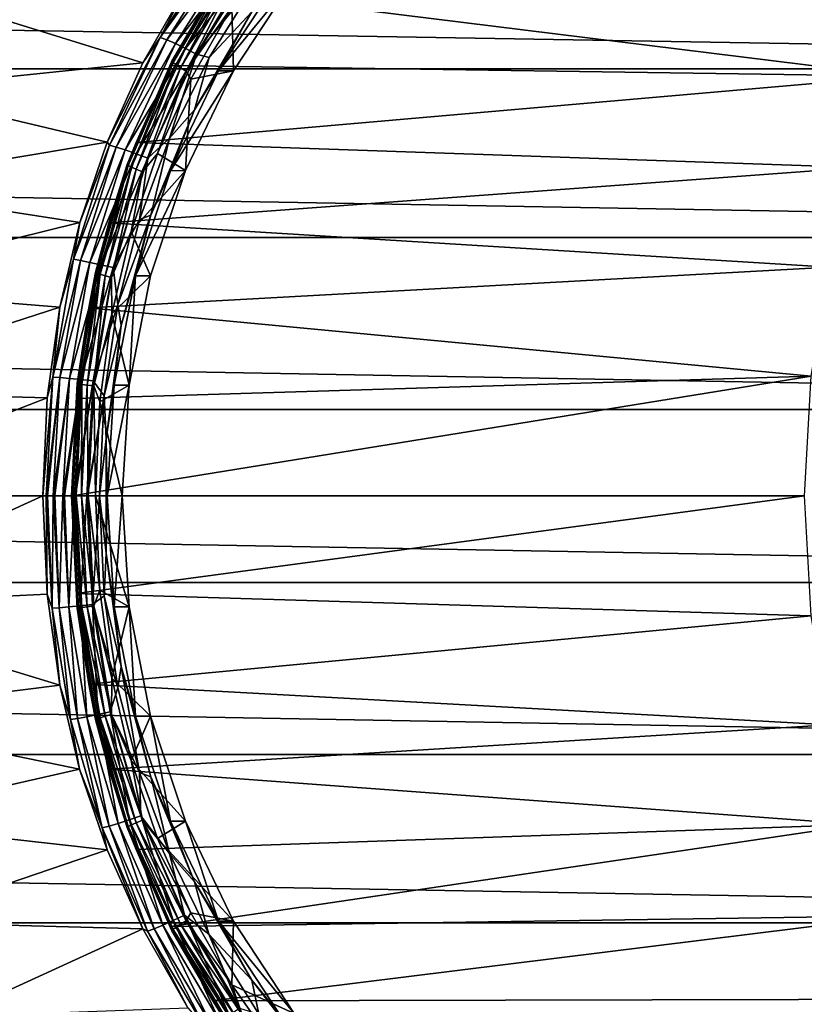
# Model space of a CAD drawing. Header units: metres. Extents: x -160 to 52, y -25 to 25.
# Tile 47 of 168: x -39 to -26, y -8 to 8. Entities that reach past the tile are written whole.
import ezdxf

# ---------------------------------------------------------------- set-up
doc = ezdxf.new("R2010")
doc.units = ezdxf.units.M
doc.layers.add('solid_509089_SW0001', color=7, linetype='CONTINUOUS')

msp = doc.modelspace()

# ---------------------------------------------------------------- linework, layer by layer
at = {"layer": 'solid_509089_SW0001'}
for points in [[(-159.199997, 9.703955, -22.496294), (-2.2, 9.703955, -22.496294), (-2.2, 7.026679, -23.470743)], [(-159.199997, 7.026679, -23.470743), (-159.199997, 9.703955, -22.496294), (-2.2, 7.026679, -23.470743)], [(-35.997559, 9.195535, 103.295609), (-36.583557, 8.426445, 103.249809), (-37.04208, 7.546402, 103.513252)], [(-35.997559, 9.195535, 103.295609), (-37.04208, 7.546402, 103.513252), (-35.895123, 9.148098, 103.471214)], [(-37.04208, 7.546402, 103.513252), (-36.934475, 7.507147, 103.687775), (-35.895123, 9.148098, 103.471214)], [(-35.895123, 9.148098, 103.471214), (-36.934475, 7.507147, 103.687775), (-35.76107, 9.07271, 103.612373)], [(-36.934475, 7.507147, 103.687775), (-36.792202, 7.444762, 103.827225), (-35.76107, 9.07271, 103.612373)], [(-35.76107, 9.07271, 103.612373), (-36.792202, 7.444762, 103.827225), (-35.604523, 8.974504, 103.70948)], [(-36.792202, 7.444762, 103.827225), (-36.624943, 7.363495, 103.922096), (-35.604523, 8.974504, 103.70948)], [(-35.604523, 8.974504, 103.70948), (-36.624943, 7.363495, 103.922096), (-35.436142, 8.860168, 103.755913)], [(-36.624943, 7.363495, 103.922096), (-36.444096, 7.26888, 103.965935), (-35.436142, 8.860168, 103.755913)], [(-35.436142, 8.860168, 103.755913), (-36.444096, 7.26888, 103.965935), (-35.411434, 8.53407, 103.778534)], [(-35.902042, 8.739818, 105.442856), (-36.847416, 7.154191, 105.639839), (-36.177479, 8.307388, 105.63295)], [(-36.830307, 7.131542, 105.510483), (-36.847416, 7.154191, 105.639839), (-35.902042, 8.739818, 105.442856)], [(-35.888058, 8.711928, 105.314156), (-36.830307, 7.131542, 105.510483), (-35.902042, 8.739818, 105.442856)], [(-36.783169, 7.094659, 105.392349), (-36.830307, 7.131542, 105.510483), (-35.888058, 8.711928, 105.314156)], [(-35.846001, 8.666511, 105.197075), (-36.783169, 7.094659, 105.392349), (-35.888058, 8.711928, 105.314156)], [(-36.709305, 7.046128, 105.293724), (-36.783169, 7.094659, 105.392349), (-35.846001, 8.666511, 105.197075)], [(-35.778824, 8.60675, 105.099838), (-36.709305, 7.046128, 105.293724), (-35.846001, 8.666511, 105.197075)], [(-36.613998, 6.989413, 105.221573), (-36.709305, 7.046128, 105.293724), (-35.778824, 8.60675, 105.099838)], [(-35.691357, 8.536927, 105.029335), (-36.613998, 6.989413, 105.221573), (-35.778824, 8.60675, 105.099838)], [(-40.727444, 8.189103, 88.915863), (-37.325939, 7.127796, 103.408875), (-36.583557, 8.426445, 103.249809)], [(-37.04208, 7.546402, 103.513252), (-36.583557, 8.426445, 103.249809), (-37.325939, 7.127796, 103.408875)], [(-35.691357, 8.536927, 105.029335), (-35.863972, 8.046256, 105.047523), (-36.613998, 6.989413, 105.221573)], [(-36.444096, 7.26888, 103.965935), (-36.23468, 7.216718, 103.950066), (-35.411434, 8.53407, 103.778534)], [(-35.535984, 7.969265, 103.804489), (-35.411434, 8.53407, 103.778534), (-36.23468, 7.216718, 103.950066)], [(-34.83839, 8.516136, 104.833832), (-35.085453, 8.516058, 103.64846), (-36.080696, 6.994577, 103.855835)], [(-34.83839, 8.516136, 104.833832), (-36.080696, 6.994577, 103.855835), (-35.833775, 6.994422, 105.041237)], [(-36.080696, 6.994577, 103.855835), (-35.085453, 8.516058, 103.64846), (-35.535984, 7.969265, 103.804489)], [(-34.83839, 8.516136, 104.833832), (-35.833775, 6.994422, 105.041237), (-35.863972, 8.046256, 105.047523)], [(-36.177479, 8.307388, 105.63295), (-36.872719, 7.084302, 105.778259), (-24.910534, 6.907792, 157.981125)], [(-36.847416, 7.154191, 105.639839), (-36.872719, 7.084302, 105.778259), (-36.177479, 8.307388, 105.63295)], [(-36.177479, 8.307388, 105.63295), (-24.910534, 6.907792, 157.981125), (-24.132111, 8.282751, 157.818939)], [(-40.727444, 8.189103, 88.915863), (-41.567783, 6.688723, 89.113754), (-37.325939, 7.127796, 103.408875)], [(-36.613998, 6.989413, 105.221573), (-35.863972, 8.046256, 105.047523), (-36.538586, 6.861549, 105.188095)], [(-35.833775, 6.994422, 105.041237), (-36.538586, 6.861549, 105.188095), (-35.863972, 8.046256, 105.047523)], [(-36.476578, 6.352137, 104.000473), (-35.535984, 7.969265, 103.804489), (-36.23468, 7.216718, 103.950066)], [(-36.080696, 6.994577, 103.855835), (-35.535984, 7.969265, 103.804489), (-36.476578, 6.352137, 104.000473)], [(-37.04208, 7.546402, 103.513252), (-37.325939, 7.127796, 103.408875), (-37.915466, 5.822936, 103.535278)], [(-37.04208, 7.546402, 103.513252), (-37.915466, 5.822936, 103.535278), (-37.876564, 5.771368, 103.687126)], [(-37.04208, 7.546402, 103.513252), (-37.876564, 5.771368, 103.687126), (-36.934475, 7.507147, 103.687775)], [(-37.876564, 5.771368, 103.687126), (-37.764503, 5.741614, 103.860725), (-36.934475, 7.507147, 103.687775)], [(-36.934475, 7.507147, 103.687775), (-37.764503, 5.741614, 103.860725), (-36.792202, 7.444762, 103.827225)], [(-37.764503, 5.741614, 103.860725), (-37.61515, 5.694329, 103.998703), (-36.792202, 7.444762, 103.827225)], [(-36.792202, 7.444762, 103.827225), (-37.61515, 5.694329, 103.998703), (-36.624943, 7.363495, 103.922096)], [(-37.61515, 5.694329, 103.998703), (-37.438679, 5.632732, 104.091652), (-36.624943, 7.363495, 103.922096)], [(-36.624943, 7.363495, 103.922096), (-37.438679, 5.632732, 104.091652), (-36.444096, 7.26888, 103.965935)], [(-36.847416, 7.154191, 105.639839), (-37.586651, 5.456916, 105.793869), (-36.872719, 7.084302, 105.778259)], [(-37.567028, 5.440041, 105.663994), (-37.586651, 5.456916, 105.793869), (-36.847416, 7.154191, 105.639839)], [(-36.830307, 7.131542, 105.510483), (-37.567028, 5.440041, 105.663994), (-36.847416, 7.154191, 105.639839)], [(-37.515793, 5.41256, 105.545006), (-37.567028, 5.440041, 105.663994), (-36.830307, 7.131542, 105.510483)], [(-36.783169, 7.094659, 105.392349), (-37.515793, 5.41256, 105.545006), (-36.830307, 7.131542, 105.510483)], [(-37.438679, 5.632732, 104.091652), (-37.247097, 5.561018, 104.133255), (-36.444096, 7.26888, 103.965935)], [(-36.444096, 7.26888, 103.965935), (-37.247097, 5.561018, 104.133255), (-36.88728, 5.889546, 104.086044)], [(-36.444096, 7.26888, 103.965935), (-36.88728, 5.889546, 104.086044), (-36.23468, 7.216718, 103.950066)], [(-36.476578, 6.352137, 104.000473), (-36.23468, 7.216718, 103.950066), (-36.88728, 5.889546, 104.086044)], [(-159.199997, 7.026679, -23.470743), (-2.2, 7.026679, -23.470743), (-2.2, 4.25438, -24.12779)], [(-159.199997, 4.25438, -24.12779), (-159.199997, 7.026679, -23.470743), (-2.2, 4.25438, -24.12779)], [(-41.567783, 6.688723, 89.113754), (-37.915466, 5.822936, 103.535278), (-37.325939, 7.127796, 103.408875)], [(-37.586651, 5.456916, 105.793869), (-37.439503, 5.818138, 105.896751), (-36.872719, 7.084302, 105.778259)], [(-37.436543, 5.3764, 105.445251), (-37.515793, 5.41256, 105.545006), (-36.783169, 7.094659, 105.392349)], [(-36.872719, 7.084302, 105.778259), (-37.439503, 5.818138, 105.896751), (-24.910534, 6.907792, 157.981125)], [(-36.709305, 7.046128, 105.293724), (-37.436543, 5.3764, 105.445251), (-36.783169, 7.094659, 105.392349)], [(-37.334915, 5.334131, 105.37178), (-37.436543, 5.3764, 105.445251), (-36.709305, 7.046128, 105.293724)], [(-36.613998, 6.989413, 105.221573), (-37.334915, 5.334131, 105.37178), (-36.709305, 7.046128, 105.293724)], [(-36.613998, 6.989413, 105.221573), (-37.087727, 5.636325, 105.302513), (-37.334915, 5.334131, 105.37178)], [(-36.613998, 6.989413, 105.221573), (-36.538586, 6.861549, 105.188095), (-37.087727, 5.636325, 105.302513)], [(-36.873013, 5.353417, 104.02092), (-36.080696, 6.994577, 103.855835), (-36.476578, 6.352137, 104.000473)], [(-35.833775, 6.994422, 105.041237), (-36.080696, 6.994577, 103.855835), (-36.873013, 5.353417, 104.02092)], [(-35.833775, 6.994422, 105.041237), (-36.873013, 5.353417, 104.02092), (-36.625961, 5.353544, 105.206299)], [(-35.833775, 6.994422, 105.041237), (-36.625961, 5.353544, 105.206299), (-36.538586, 6.861549, 105.188095)], [(-37.439503, 5.818138, 105.896751), (-25.547476, 5.406938, 158.113846), (-24.910534, 6.907792, 157.981125)], [(-36.625961, 5.353544, 105.206299), (-37.087727, 5.636325, 105.302513), (-36.538586, 6.861549, 105.188095)], [(-41.567783, 6.688723, 89.113754), (-42.226212, 5.096136, 89.26889), (-37.915466, 5.822936, 103.535278)], [(-37.197689, 4.620151, 104.150726), (-36.476578, 6.352137, 104.000473), (-36.88728, 5.889546, 104.086044)], [(-36.873013, 5.353417, 104.02092), (-36.476578, 6.352137, 104.000473), (-37.197689, 4.620151, 104.150726)], [(-37.197689, 4.620151, 104.150726), (-36.88728, 5.889546, 104.086044), (-37.381191, 4.552178, 104.188965)], [(-37.247097, 5.561018, 104.133255), (-37.381191, 4.552178, 104.188965), (-36.88728, 5.889546, 104.086044)], [(-42.226212, 5.096136, 89.26889), (-38.366207, 4.499081, 103.631943), (-37.915466, 5.822936, 103.535278)], [(-37.876564, 5.771368, 103.687126), (-38.366207, 4.499081, 103.631943), (-38.46909, 3.894805, 103.810585)], [(-37.876564, 5.771368, 103.687126), (-38.46909, 3.894805, 103.810585), (-37.764503, 5.741614, 103.860725)], [(-38.46909, 3.894805, 103.810585), (-38.353725, 3.875508, 103.983498), (-37.764503, 5.741614, 103.860725)], [(-37.876564, 5.771368, 103.687126), (-37.915466, 5.822936, 103.535278), (-38.366207, 4.499081, 103.631943)], [(-37.764503, 5.741614, 103.860725), (-38.353725, 3.875508, 103.983498), (-37.61515, 5.694329, 103.998703)], [(-38.353725, 3.875508, 103.983498), (-38.19912, 3.84484, 104.120377), (-37.61515, 5.694329, 103.998703)], [(-37.61515, 5.694329, 103.998703), (-38.19912, 3.84484, 104.120377), (-37.438679, 5.632732, 104.091652)], [(-37.439503, 5.818138, 105.896751), (-37.885868, 4.493397, 105.990082), (-25.547476, 5.406938, 158.113846)], [(-37.586651, 5.456916, 105.793869), (-37.885868, 4.493397, 105.990082), (-37.439503, 5.818138, 105.896751)], [(-38.19912, 3.84484, 104.120377), (-38.0158, 3.804889, 104.211906), (-37.438679, 5.632732, 104.091652)], [(-37.438679, 5.632732, 104.091652), (-38.0158, 3.804889, 104.211906), (-37.247097, 5.561018, 104.133255)], [(-38.0158, 3.804889, 104.211906), (-37.81625, 3.758378, 104.251846), (-37.247097, 5.561018, 104.133255)], [(-37.247097, 5.561018, 104.133255), (-37.81625, 3.758378, 104.251846), (-37.381191, 4.552178, 104.188965)], [(-36.625961, 5.353544, 105.206299), (-37.519936, 4.354601, 105.39257), (-37.087727, 5.636325, 105.302513)], [(-37.334915, 5.334131, 105.37178), (-37.087727, 5.636325, 105.302513), (-37.519936, 4.354601, 105.39257)], [(-37.586651, 5.456916, 105.793869), (-38.105751, 3.677331, 105.902031), (-37.885868, 4.493397, 105.990082)], [(-38.084396, 3.66639, 105.77179), (-38.105751, 3.677331, 105.902031), (-37.586651, 5.456916, 105.793869)], [(-37.567028, 5.440041, 105.663994), (-38.084396, 3.66639, 105.77179), (-37.586651, 5.456916, 105.793869)], [(-38.030338, 3.648572, 105.652214), (-38.084396, 3.66639, 105.77179), (-37.567028, 5.440041, 105.663994)], [(-37.515793, 5.41256, 105.545006), (-38.030338, 3.648572, 105.652214), (-37.567028, 5.440041, 105.663994)], [(-37.947372, 3.625128, 105.551689), (-38.030338, 3.648572, 105.652214), (-37.515793, 5.41256, 105.545006)], [(-37.436543, 5.3764, 105.445251), (-37.947372, 3.625128, 105.551689), (-37.515793, 5.41256, 105.545006)], [(-37.84137, 3.597714, 105.477303), (-37.947372, 3.625128, 105.551689), (-37.436543, 5.3764, 105.445251)], [(-37.885868, 4.493397, 105.990082), (-26.027731, 3.766744, 158.213913), (-25.547476, 5.406938, 158.113846)], [(-37.334915, 5.334131, 105.37178), (-37.84137, 3.597714, 105.477303), (-37.436543, 5.3764, 105.445251)], [(-36.625961, 5.353544, 105.206299), (-37.201832, 3.620632, 105.326286), (-37.519936, 4.354601, 105.39257)], [(-36.625961, 5.353544, 105.206299), (-36.873013, 5.353417, 104.02092), (-37.448837, 3.62066, 104.140907)], [(-36.625961, 5.353544, 105.206299), (-37.448837, 3.62066, 104.140907), (-37.201832, 3.620632, 105.326286)], [(-37.448837, 3.62066, 104.140907), (-36.873013, 5.353417, 104.02092), (-37.197689, 4.620151, 104.150726)], [(-37.334915, 5.334131, 105.37178), (-37.519936, 4.354601, 105.39257), (-37.84137, 3.597714, 105.477303)], [(-42.226212, 5.096136, 89.26889), (-42.690826, 3.432229, 89.378471), (-38.366207, 4.499081, 103.631943)], [(-37.81625, 3.758378, 104.251846), (-37.737484, 3.152885, 104.263199), (-37.381191, 4.552178, 104.188965)], [(-37.197689, 4.620151, 104.150726), (-37.381191, 4.552178, 104.188965), (-37.737484, 3.152885, 104.263199)], [(-37.685604, 2.805668, 104.252388), (-37.197689, 4.620151, 104.150726), (-37.737484, 3.152885, 104.263199)], [(-37.448837, 3.62066, 104.140907), (-37.197689, 4.620151, 104.150726), (-37.685604, 2.805668, 104.252388)], [(-42.690826, 3.432229, 89.378471), (-38.69416, 3.108617, 103.702438), (-38.366207, 4.499081, 103.631943)], [(-38.46909, 3.894805, 103.810585), (-38.366207, 4.499081, 103.631943), (-38.69416, 3.108617, 103.702438)], [(-37.885868, 4.493397, 105.990082), (-38.213253, 3.094946, 106.05854), (-26.027731, 3.766744, 158.213913)], [(-38.105751, 3.677331, 105.902031), (-38.213253, 3.094946, 106.05854), (-37.885868, 4.493397, 105.990082)], [(-159.199997, 4.25438, -24.12779), (-2.2, 4.25438, -24.12779), (-2.2, 1.424548, -24.458549)], [(-159.199997, 1.424548, -24.458549), (-159.199997, 4.25438, -24.12779), (-2.2, 1.424548, -24.458549)], [(-37.84137, 3.597714, 105.477303), (-37.519936, 4.354601, 105.39257), (-37.837387, 2.998345, 105.458717)], [(-37.201832, 3.620632, 105.326286), (-37.837387, 2.998345, 105.458717), (-37.519936, 4.354601, 105.39257)], [(-38.46909, 3.894805, 103.810585), (-38.69416, 3.108617, 103.702438), (-38.809483, 1.957713, 103.881516)], [(-38.46909, 3.894805, 103.810585), (-38.809483, 1.957713, 103.881516), (-38.353725, 3.875508, 103.983498)], [(-38.809483, 1.957713, 103.881516), (-38.692314, 1.948576, 104.054047), (-38.353725, 3.875508, 103.983498)], [(-38.353725, 3.875508, 103.983498), (-38.692314, 1.948576, 104.054047), (-38.19912, 3.84484, 104.120377)], [(-38.692314, 1.948576, 104.054047), (-38.534843, 1.934056, 104.190331), (-38.19912, 3.84484, 104.120377)], [(-38.19912, 3.84484, 104.120377), (-38.534843, 1.934056, 104.190331), (-38.0158, 3.804889, 104.211906)], [(-38.534843, 1.934056, 104.190331), (-38.347794, 1.915142, 104.281082), (-38.0158, 3.804889, 104.211906)], [(-38.0158, 3.804889, 104.211906), (-38.347794, 1.915142, 104.281082), (-37.81625, 3.758378, 104.251846)], [(-38.347794, 1.915142, 104.281082), (-38.143898, 1.893121, 104.320114), (-37.81625, 3.758378, 104.251846)], [(-38.213253, 3.094946, 106.05854), (-26.333057, 1.971099, 158.277527), (-26.027731, 3.766744, 158.213913)], [(-37.81625, 3.758378, 104.251846), (-38.143898, 1.893121, 104.320114), (-37.737484, 3.152885, 104.263199)], [(-38.105751, 3.677331, 105.902031), (-38.406101, 1.848475, 105.964615), (-38.213253, 3.094946, 106.05854)], [(-38.383801, 1.843244, 105.834175), (-38.406101, 1.848475, 105.964615), (-38.105751, 3.677331, 105.902031)], [(-38.084396, 3.66639, 105.77179), (-38.383801, 1.843244, 105.834175), (-38.105751, 3.677331, 105.902031)], [(-38.328209, 1.834725, 105.714279), (-38.383801, 1.843244, 105.834175), (-38.084396, 3.66639, 105.77179)], [(-38.030338, 3.648572, 105.652214), (-38.328209, 1.834725, 105.714279), (-38.084396, 3.66639, 105.77179)], [(-38.243221, 1.823515, 105.613335), (-38.328209, 1.834725, 105.714279), (-38.030338, 3.648572, 105.652214)], [(-37.947372, 3.625128, 105.551689), (-38.243221, 1.823515, 105.613335), (-38.030338, 3.648572, 105.652214)], [(-38.13483, 1.810405, 105.538437), (-38.243221, 1.823515, 105.613335), (-37.947372, 3.625128, 105.551689)], [(-37.84137, 3.597714, 105.477303), (-38.13483, 1.810405, 105.538437), (-37.947372, 3.625128, 105.551689)], [(-37.84137, 3.597714, 105.477303), (-37.837387, 2.998345, 105.458717), (-38.13483, 1.810405, 105.538437)], [(-37.201832, 3.620632, 105.326286), (-37.551311, 1.826068, 105.399109), (-37.837387, 2.998345, 105.458717)], [(-37.798321, 1.825951, 104.213722), (-37.448837, 3.62066, 104.140907), (-37.685604, 2.805668, 104.252388)], [(-37.551311, 1.826068, 105.399109), (-37.448837, 3.62066, 104.140907), (-37.798321, 1.825951, 104.213722)], [(-37.201832, 3.620632, 105.326286), (-37.448837, 3.62066, 104.140907), (-37.551311, 1.826068, 105.399109)], [(-42.690826, 3.432229, 89.378471), (-42.96312, 1.723836, 89.442802), (-38.69416, 3.108617, 103.702438)], [(-42.96312, 1.723836, 89.442802), (-38.899799, 1.617784, 103.746773), (-38.69416, 3.108617, 103.702438)], [(-38.809483, 1.957713, 103.881516), (-38.69416, 3.108617, 103.702438), (-38.899799, 1.617784, 103.746773)], [(-38.213253, 3.094946, 106.05854), (-38.417664, 1.604881, 106.10128), (-26.333057, 1.971099, 158.277527)], [(-38.406101, 1.848475, 105.964615), (-38.417664, 1.604881, 106.10128), (-38.213253, 3.094946, 106.05854)], [(-38.143898, 1.893121, 104.320114), (-37.960995, 1.645992, 104.309769), (-37.737484, 3.152885, 104.263199)], [(-37.685604, 2.805668, 104.252388), (-37.737484, 3.152885, 104.263199), (-37.960995, 1.645992, 104.309769)], [(-38.13483, 1.810405, 105.538437), (-37.837387, 2.998345, 105.458717), (-38.035412, 1.55058, 105.499977)], [(-37.551311, 1.826068, 105.399109), (-38.035412, 1.55058, 105.499977), (-37.837387, 2.998345, 105.458717)], [(-37.931709, 0.941216, 104.303673), (-37.685604, 2.805668, 104.252388), (-37.960995, 1.645992, 104.309769)], [(-37.798321, 1.825951, 104.213722), (-37.685604, 2.805668, 104.252388), (-37.931709, 0.941216, 104.303673)], [(-38.809483, 1.957713, 103.881516), (-38.899799, 1.617784, 103.746773), (-38.972733, 0, 103.762573)], [(-38.809483, 1.957713, 103.881516), (-38.972733, 0, 103.762573), (-38.917397, -0.000001, 103.903999)], [(-38.809483, 1.957713, 103.881516), (-38.917397, -0.000001, 103.903999), (-38.692314, 1.948576, 104.054047)], [(-38.692314, 1.948576, 104.054047), (-38.917397, -0.000001, 103.903999), (-38.894634, -0.000001, 103.945885)], [(-38.692314, 1.948576, 104.054047), (-38.894634, -0.000001, 103.945885), (-38.799721, -0.000002, 104.076431)], [(-38.692314, 1.948576, 104.054047), (-38.799721, -0.000002, 104.076431), (-38.534843, 1.934056, 104.190331)], [(-38.489098, 0, 106.116219), (-26.440783, 0, 158.299973), (-26.333057, 1.971099, 158.277527)], [(-38.417664, 1.604881, 106.10128), (-38.489098, 0, 106.116219), (-26.333057, 1.971099, 158.277527)], [(-38.534843, 1.934056, 104.190331), (-38.799721, -0.000002, 104.076431), (-38.773651, -0.000002, 104.10421)], [(-38.534843, 1.934056, 104.190331), (-38.773651, -0.000002, 104.10421), (-38.641438, -0.000002, 104.21254)], [(-38.534843, 1.934056, 104.190331), (-38.641438, -0.000002, 104.21254), (-38.347794, 1.915142, 104.281082)], [(-38.347794, 1.915142, 104.281082), (-38.641438, -0.000002, 104.21254), (-38.617298, -0.000002, 104.22773)], [(-38.347794, 1.915142, 104.281082), (-38.617298, -0.000002, 104.22773), (-38.453331, -0.000002, 104.30307)], [(-38.406101, 1.848475, 105.964615), (-38.501541, 0.000006, 105.984505), (-38.417664, 1.604881, 106.10128)], [(-38.406101, 1.848475, 105.964615), (-38.47897, 0.000006, 105.854004), (-38.501541, 0.000006, 105.984505)], [(-38.383801, 1.843244, 105.834175), (-38.47897, 0.000006, 105.854004), (-38.406101, 1.848475, 105.964615)], [(-38.383801, 1.843244, 105.834175), (-38.422924, 0.000005, 105.734016), (-38.47897, 0.000006, 105.854004)], [(-38.347794, 1.915142, 104.281082), (-38.453331, -0.000002, 104.30307), (-38.143898, 1.893121, 104.320114)], [(-38.143898, 1.893121, 104.320114), (-38.453331, -0.000002, 104.30307), (-38.435265, -0.000001, 104.308777)], [(-38.143898, 1.893121, 104.320114), (-38.435265, -0.000001, 104.308777), (-38.248207, -0.000001, 104.34185)], [(-38.328209, 1.834725, 105.714279), (-38.422924, 0.000005, 105.734016), (-38.383801, 1.843244, 105.834175)], [(-38.328209, 1.834725, 105.714279), (-38.337349, 0.000004, 105.63295), (-38.422924, 0.000005, 105.734016)], [(-38.243221, 1.823515, 105.613335), (-38.337349, 0.000004, 105.63295), (-38.328209, 1.834725, 105.714279)], [(-38.243221, 1.823515, 105.613335), (-38.228237, 0.000002, 105.557892), (-38.337349, 0.000004, 105.63295)], [(-38.143898, 1.893121, 104.320114), (-38.248207, -0.000001, 104.34185), (-37.960995, 1.645992, 104.309769)], [(-38.13483, 1.810405, 105.538437), (-38.228237, 0.000002, 105.557892), (-38.243221, 1.823515, 105.613335)], [(-38.13483, 1.810405, 105.538437), (-38.103905, 0, 105.514252), (-38.228237, 0.000002, 105.557892)], [(-38.13483, 1.810405, 105.538437), (-38.035412, 1.55058, 105.499977), (-38.103905, 0, 105.514252)], [(-37.551311, 1.826068, 105.399109), (-37.668468, 0, 105.423515), (-38.035412, 1.55058, 105.499977)], [(-37.915482, 0, 104.238136), (-37.798321, 1.825951, 104.213722), (-37.931709, 0.941216, 104.303673)], [(-37.551311, 1.826068, 105.399109), (-37.798321, 1.825951, 104.213722), (-37.915482, 0, 104.238136)], [(-37.551311, 1.826068, 105.399109), (-37.915482, 0, 104.238136), (-37.668468, 0, 105.423515)], [(-42.96312, 1.723836, 89.442802), (-43.051868, 0, 89.463799), (-38.899799, 1.617784, 103.746773)], [(-38.23885, -0.000001, 104.342323), (-37.960995, 1.645992, 104.309769), (-38.248207, -0.000001, 104.34185)], [(-38.23885, -0.000001, 104.342323), (-38.040241, 0, 104.326286), (-37.960995, 1.645992, 104.309769)], [(-37.931709, 0.941216, 104.303673), (-37.960995, 1.645992, 104.309769), (-38.040241, 0, 104.326286)], [(-43.051868, 0, 89.463799), (-38.972733, 0, 103.762573), (-38.899799, 1.617784, 103.746773)], [(-38.501541, 0.000006, 105.984505), (-38.489098, 0, 106.116219), (-38.417664, 1.604881, 106.10128)], [(-37.668468, 0, 105.423515), (-38.103905, 0, 105.514252), (-38.035412, 1.55058, 105.499977)], [(-159.199997, 1.424548, -24.458549), (-2.2, 1.424548, -24.458549), (-2.2, -1.424548, -24.458549)], [(-159.199997, -1.424548, -24.458549), (-159.199997, 1.424548, -24.458549), (-2.2, -1.424548, -24.458549)], [(-37.931728, -0.940945, 104.303673), (-37.931709, 0.941216, 104.303673), (-38.040241, 0, 104.326286)], [(-37.915482, 0, 104.238136), (-37.931709, 0.941216, 104.303673), (-37.931728, -0.940945, 104.303673)], [(-42.953445, -1.814392, 89.440514), (-38.972733, 0, 103.762573), (-43.051868, 0, 89.463799)], [(-42.953445, -1.814392, 89.440514), (-38.900135, -1.614092, 103.746849), (-38.972733, 0, 103.762573)], [(-38.917397, -0.000001, 103.903999), (-38.972733, 0, 103.762573), (-38.900135, -1.614092, 103.746849)], [(-38.501541, 0.000006, 105.984505), (-38.406101, -1.848474, 105.964615), (-38.489098, 0, 106.116219)], [(-38.383801, -1.843243, 105.834175), (-38.406101, -1.848474, 105.964615), (-38.501541, 0.000006, 105.984505)], [(-38.47897, 0.000006, 105.854004), (-38.383801, -1.843243, 105.834175), (-38.501541, 0.000006, 105.984505)], [(-38.328209, -1.834725, 105.714279), (-38.383801, -1.843243, 105.834175), (-38.47897, 0.000006, 105.854004)], [(-38.422924, 0.000005, 105.734016), (-38.328209, -1.834725, 105.714279), (-38.47897, 0.000006, 105.854004)], [(-38.243221, -1.823517, 105.613335), (-38.328209, -1.834725, 105.714279), (-38.422924, 0.000005, 105.734016)], [(-38.337349, 0.000004, 105.63295), (-38.243221, -1.823517, 105.613335), (-38.422924, 0.000005, 105.734016)], [(-38.1348, -1.810405, 105.538422), (-38.243221, -1.823517, 105.613335), (-38.337349, 0.000004, 105.63295)], [(-38.228237, 0.000002, 105.557892), (-38.1348, -1.810405, 105.538422), (-38.337349, 0.000004, 105.63295)], [(-38.228237, 0.000002, 105.557892), (-38.103905, 0, 105.514252), (-38.035412, -1.550593, 105.499977)], [(-38.228237, 0.000002, 105.557892), (-38.035412, -1.550593, 105.499977), (-38.1348, -1.810405, 105.538422)], [(-38.917397, -0.000001, 103.903999), (-38.900135, -1.614092, 103.746849), (-38.821384, -1.848373, 103.883995)], [(-38.894634, -0.000001, 103.945885), (-38.917397, -0.000001, 103.903999), (-38.821384, -1.848373, 103.883995)], [(-38.894634, -0.000001, 103.945885), (-38.821384, -1.848373, 103.883995), (-38.799721, -0.000002, 104.076431)], [(-38.821384, -1.848373, 103.883995), (-38.704159, -1.839766, 104.056519), (-38.799721, -0.000002, 104.076431)], [(-38.773651, -0.000002, 104.10421), (-38.799721, -0.000002, 104.076431), (-38.704159, -1.839766, 104.056519)], [(-38.773651, -0.000002, 104.10421), (-38.704159, -1.839766, 104.056519), (-38.641438, -0.000002, 104.21254)], [(-38.704159, -1.839766, 104.056519), (-38.5466, -1.826088, 104.19278), (-38.641438, -0.000002, 104.21254)], [(-38.617298, -0.000002, 104.22773), (-38.641438, -0.000002, 104.21254), (-38.5466, -1.826088, 104.19278)], [(-38.617298, -0.000002, 104.22773), (-38.5466, -1.826088, 104.19278), (-38.453331, -0.000002, 104.30307)], [(-38.5466, -1.826088, 104.19278), (-38.359436, -1.808268, 104.283508), (-38.453331, -0.000002, 104.30307)], [(-38.417667, -1.604865, 106.10128), (-26.440783, 0, 158.299973), (-38.489098, 0, 106.116219)], [(-38.406101, -1.848474, 105.964615), (-38.417667, -1.604865, 106.10128), (-38.489098, 0, 106.116219)], [(-38.435265, -0.000001, 104.308777), (-38.453331, -0.000002, 104.30307), (-38.359436, -1.808268, 104.283508)], [(-38.435265, -0.000001, 104.308777), (-38.359436, -1.808268, 104.283508), (-38.248207, -0.000001, 104.34185)], [(-38.417667, -1.604865, 106.10128), (-26.333055, -1.971122, 158.277527), (-26.440783, 0, 158.299973)], [(-38.359436, -1.808268, 104.283508), (-38.155407, -1.787522, 104.32251), (-38.248207, -0.000001, 104.34185)], [(-38.23885, -0.000001, 104.342323), (-38.248207, -0.000001, 104.34185), (-38.155407, -1.787522, 104.32251)], [(-38.23885, -0.000001, 104.342323), (-38.155407, -1.787522, 104.32251), (-38.040241, 0, 104.326286)], [(-38.155407, -1.787522, 104.32251), (-37.96096, -1.645752, 104.309761), (-38.040241, 0, 104.326286)], [(-37.551311, -1.826068, 105.399109), (-38.035412, -1.550593, 105.499977), (-38.103905, 0, 105.514252)], [(-37.668468, 0, 105.423515), (-37.551311, -1.826068, 105.399109), (-38.103905, 0, 105.514252)], [(-37.931728, -0.940945, 104.303673), (-38.040241, 0, 104.326286), (-37.96096, -1.645752, 104.309761)], [(-37.798321, -1.825951, 104.213722), (-37.915482, 0, 104.238136), (-37.931728, -0.940945, 104.303673)], [(-37.668468, 0, 105.423515), (-37.915482, 0, 104.238136), (-37.798321, -1.825951, 104.213722)], [(-37.668468, 0, 105.423515), (-37.798321, -1.825951, 104.213722), (-37.551311, -1.826068, 105.399109)], [(-37.685658, -2.805402, 104.252403), (-37.931728, -0.940945, 104.303673), (-37.96096, -1.645752, 104.309761)], [(-37.798321, -1.825951, 104.213722), (-37.931728, -0.940945, 104.303673), (-37.685658, -2.805402, 104.252403)], [(-159.199997, -1.424548, -24.458549), (-2.2, -1.424548, -24.458549), (-2.2, -4.25438, -24.12779)], [(-159.199997, -4.25438, -24.12779), (-159.199997, -1.424548, -24.458549), (-2.2, -4.25438, -24.12779)], [(-42.953445, -1.814392, 89.440514), (-38.693451, -3.112432, 103.702271), (-38.900135, -1.614092, 103.746849)], [(-38.821384, -1.848373, 103.883995), (-38.900135, -1.614092, 103.746849), (-38.693451, -3.112432, 103.702271)], [(-38.417667, -1.604865, 106.10128), (-38.213257, -3.094937, 106.05854), (-26.333055, -1.971122, 158.277527)], [(-38.406101, -1.848474, 105.964615), (-38.213257, -3.094937, 106.05854), (-38.417667, -1.604865, 106.10128)], [(-38.1348, -1.810405, 105.538422), (-38.035412, -1.550593, 105.499977), (-37.837383, -2.998363, 105.458717)], [(-37.551311, -1.826068, 105.399109), (-37.837383, -2.998363, 105.458717), (-38.035412, -1.550593, 105.499977)], [(-38.155407, -1.787522, 104.32251), (-37.73637, -3.159449, 104.26297), (-37.96096, -1.645752, 104.309761)], [(-37.685658, -2.805402, 104.252403), (-37.96096, -1.645752, 104.309761), (-37.73637, -3.159449, 104.26297)], [(-42.953445, -1.814392, 89.440514), (-42.651115, -3.609973, 89.369102), (-38.693451, -3.112432, 103.702271)], [(-38.821384, -1.848373, 103.883995), (-38.519745, -3.679619, 103.821144), (-38.704159, -1.839766, 104.056519)], [(-38.821384, -1.848373, 103.883995), (-38.693451, -3.112432, 103.702271), (-38.519745, -3.679619, 103.821144)], [(-38.704159, -1.839766, 104.056519), (-38.404095, -3.661541, 103.993996), (-38.5466, -1.826088, 104.19278)], [(-38.519745, -3.679619, 103.821144), (-38.404095, -3.661541, 103.993996), (-38.704159, -1.839766, 104.056519)], [(-38.5466, -1.826088, 104.19278), (-38.249031, -3.632809, 104.130775), (-38.359436, -1.808268, 104.283508)], [(-38.404095, -3.661541, 103.993996), (-38.249031, -3.632809, 104.130775), (-38.5466, -1.826088, 104.19278)], [(-38.383801, -1.843243, 105.834175), (-38.084393, -3.6664, 105.77179), (-38.406101, -1.848474, 105.964615)], [(-38.406101, -1.848474, 105.964615), (-38.105751, -3.677341, 105.902031), (-38.213257, -3.094937, 106.05854)], [(-38.084393, -3.6664, 105.77179), (-38.105751, -3.677341, 105.902031), (-38.406101, -1.848474, 105.964615)], [(-38.328209, -1.834725, 105.714279), (-38.030334, -3.648583, 105.652214), (-38.383801, -1.843243, 105.834175)], [(-38.030334, -3.648583, 105.652214), (-38.084393, -3.6664, 105.77179), (-38.383801, -1.843243, 105.834175)], [(-38.359436, -1.808268, 104.283508), (-38.065117, -3.59538, 104.222183), (-38.155407, -1.787522, 104.32251)], [(-38.249031, -3.632809, 104.130775), (-38.065117, -3.59538, 104.222183), (-38.359436, -1.808268, 104.283508)], [(-38.243221, -1.823517, 105.613335), (-37.947369, -3.625139, 105.551689), (-38.328209, -1.834725, 105.714279)], [(-37.947369, -3.625139, 105.551689), (-38.030334, -3.648583, 105.652214), (-38.328209, -1.834725, 105.714279)], [(-38.1348, -1.810405, 105.538422), (-37.841312, -3.597712, 105.477272), (-38.243221, -1.823517, 105.613335)], [(-37.841312, -3.597712, 105.477272), (-37.947369, -3.625139, 105.551689), (-38.243221, -1.823517, 105.613335)], [(-38.155407, -1.787522, 104.32251), (-37.864876, -3.551803, 104.261978), (-37.73637, -3.159449, 104.26297)], [(-38.065117, -3.59538, 104.222183), (-37.864876, -3.551803, 104.261978), (-38.155407, -1.787522, 104.32251)], [(-38.1348, -1.810405, 105.538422), (-37.837383, -2.998363, 105.458717), (-37.841312, -3.597712, 105.477272)], [(-37.551311, -1.826068, 105.399109), (-37.201832, -3.620632, 105.326286), (-37.837383, -2.998363, 105.458717)], [(-37.448837, -3.62066, 104.140907), (-37.798321, -1.825951, 104.213722), (-37.685658, -2.805402, 104.252403)], [(-37.551311, -1.826068, 105.399109), (-37.798321, -1.825951, 104.213722), (-37.448837, -3.62066, 104.140907)], [(-37.551311, -1.826068, 105.399109), (-37.448837, -3.62066, 104.140907), (-37.201832, -3.620632, 105.326286)], [(-38.213257, -3.094937, 106.05854), (-26.027721, -3.766787, 158.213913), (-26.333055, -1.971122, 158.277527)], [(-37.685658, -2.805402, 104.252403), (-37.73637, -3.159449, 104.26297), (-37.38229, -4.548259, 104.189194)], [(-37.197777, -4.619894, 104.150742), (-37.685658, -2.805402, 104.252403), (-37.38229, -4.548259, 104.189194)], [(-37.448837, -3.62066, 104.140907), (-37.685658, -2.805402, 104.252403), (-37.197777, -4.619894, 104.150742)], [(-37.841312, -3.597712, 105.477272), (-37.837383, -2.998363, 105.458717), (-37.519932, -4.354621, 105.39257)], [(-37.201832, -3.620632, 105.326286), (-37.519932, -4.354621, 105.39257), (-37.837383, -2.998363, 105.458717)], [(-42.651115, -3.609973, 89.369102), (-38.367271, -4.495379, 103.632172), (-38.693451, -3.112432, 103.702271)], [(-38.519745, -3.679619, 103.821144), (-38.693451, -3.112432, 103.702271), (-38.367271, -4.495379, 103.632172)], [(-38.213257, -3.094937, 106.05854), (-37.885868, -4.49339, 105.990082), (-26.027721, -3.766787, 158.213913)], [(-38.105751, -3.677341, 105.902031), (-37.885868, -4.49339, 105.990082), (-38.213257, -3.094937, 106.05854)], [(-37.864876, -3.551803, 104.261978), (-37.38229, -4.548259, 104.189194), (-37.73637, -3.159449, 104.26297)], [(-38.065117, -3.59538, 104.222183), (-37.552795, -5.331592, 104.115433), (-37.864876, -3.551803, 104.261978)], [(-37.864876, -3.551803, 104.261978), (-37.359627, -5.26405, 104.1567), (-37.38229, -4.548259, 104.189194)], [(-37.552795, -5.331592, 104.115433), (-37.359627, -5.26405, 104.1567), (-37.864876, -3.551803, 104.261978)], [(-42.651115, -3.609973, 89.369102), (-42.134991, -5.352975, 89.247398), (-38.367271, -4.495379, 103.632172)], [(-38.519745, -3.679619, 103.821144), (-37.993752, -5.462159, 103.711548), (-38.404095, -3.661541, 103.993996)], [(-38.519745, -3.679619, 103.821144), (-38.367271, -4.495379, 103.632172), (-37.993752, -5.462159, 103.711548)], [(-38.404095, -3.661541, 103.993996), (-37.881035, -5.434138, 103.88501), (-38.249031, -3.632809, 104.130775)], [(-37.993752, -5.462159, 103.711548), (-37.881035, -5.434138, 103.88501), (-38.404095, -3.661541, 103.993996)], [(-38.249031, -3.632809, 104.130775), (-37.730637, -5.389605, 104.022758), (-38.065117, -3.59538, 104.222183)], [(-37.881035, -5.434138, 103.88501), (-37.730637, -5.389605, 104.022758), (-38.249031, -3.632809, 104.130775)], [(-38.084393, -3.6664, 105.77179), (-37.56702, -5.440061, 105.663994), (-38.105751, -3.677341, 105.902031)], [(-38.105751, -3.677341, 105.902031), (-37.586643, -5.456936, 105.793869), (-37.885868, -4.49339, 105.990082)], [(-37.56702, -5.440061, 105.663994), (-37.586643, -5.456936, 105.793869), (-38.105751, -3.677341, 105.902031)], [(-38.030334, -3.648583, 105.652214), (-37.515785, -5.41258, 105.544998), (-38.084393, -3.6664, 105.77179)], [(-37.515785, -5.41258, 105.544998), (-37.56702, -5.440061, 105.663994), (-38.084393, -3.6664, 105.77179)], [(-37.730637, -5.389605, 104.022758), (-37.552795, -5.331592, 104.115433), (-38.065117, -3.59538, 104.222183)], [(-37.947369, -3.625139, 105.551689), (-37.436535, -5.37642, 105.445251), (-38.030334, -3.648583, 105.652214)], [(-37.436535, -5.37642, 105.445251), (-37.515785, -5.41258, 105.544998), (-38.030334, -3.648583, 105.652214)], [(-37.841312, -3.597712, 105.477272), (-37.334827, -5.334117, 105.371735), (-37.947369, -3.625139, 105.551689)], [(-37.334827, -5.334117, 105.371735), (-37.436535, -5.37642, 105.445251), (-37.947369, -3.625139, 105.551689)], [(-37.841312, -3.597712, 105.477272), (-37.519932, -4.354621, 105.39257), (-37.334827, -5.334117, 105.371735)], [(-37.201832, -3.620632, 105.326286), (-36.625961, -5.353544, 105.206299), (-37.519932, -4.354621, 105.39257)], [(-37.201832, -3.620632, 105.326286), (-37.448837, -3.62066, 104.140907), (-36.873013, -5.353417, 104.02092)], [(-36.873013, -5.353417, 104.02092), (-37.448837, -3.62066, 104.140907), (-37.197777, -4.619894, 104.150742)], [(-37.201832, -3.620632, 105.326286), (-36.873013, -5.353417, 104.02092), (-36.625961, -5.353544, 105.206299)], [(-37.885868, -4.49339, 105.990082), (-25.547457, -5.406996, 158.113846), (-26.027721, -3.766787, 158.213913)], [(-159.199997, -4.25438, -24.12779), (-2.2, -4.25438, -24.12779), (-2.2, -7.026679, -23.470743)], [(-159.199997, -7.026679, -23.470743), (-159.199997, -4.25438, -24.12779), (-2.2, -7.026679, -23.470743)], [(-36.625961, -5.353544, 105.206299), (-37.087715, -5.63635, 105.302513), (-37.519932, -4.354621, 105.39257)], [(-37.334827, -5.334117, 105.371735), (-37.519932, -4.354621, 105.39257), (-37.087715, -5.63635, 105.302513)], [(-42.134991, -5.352975, 89.247398), (-37.916462, -5.820415, 103.535484), (-38.367271, -4.495379, 103.632172)], [(-37.993752, -5.462159, 103.711548), (-38.367271, -4.495379, 103.632172), (-37.916462, -5.820415, 103.535484)], [(-37.885868, -4.49339, 105.990082), (-37.439507, -5.81813, 105.896751), (-25.547457, -5.406996, 158.113846)], [(-37.586643, -5.456936, 105.793869), (-37.439507, -5.81813, 105.896751), (-37.885868, -4.49339, 105.990082)], [(-37.197777, -4.619894, 104.150742), (-37.38229, -4.548259, 104.189194), (-36.88929, -5.884872, 104.086464)], [(-37.359627, -5.26405, 104.1567), (-36.88929, -5.884872, 104.086464), (-37.38229, -4.548259, 104.189194)], [(-36.4767, -6.351895, 104.000496), (-37.197777, -4.619894, 104.150742), (-36.88929, -5.884872, 104.086464)], [(-36.873013, -5.353417, 104.02092), (-37.197777, -4.619894, 104.150742), (-36.4767, -6.351895, 104.000496)], [(-37.730637, -5.389605, 104.022758), (-36.995667, -7.062994, 103.869621), (-37.552795, -5.331592, 104.115433)], [(-37.552795, -5.331592, 104.115433), (-36.826214, -6.985851, 103.964035), (-37.359627, -5.26405, 104.1567)], [(-36.995667, -7.062994, 103.869621), (-36.826214, -6.985851, 103.964035), (-37.552795, -5.331592, 104.115433)], [(-37.334827, -5.334117, 105.371735), (-36.613884, -6.989379, 105.221519), (-37.436535, -5.37642, 105.445251)], [(-37.359627, -5.26405, 104.1567), (-36.642807, -6.896035, 104.007339), (-36.88929, -5.884872, 104.086464)], [(-36.826214, -6.985851, 103.964035), (-36.642807, -6.896035, 104.007339), (-37.359627, -5.26405, 104.1567)], [(-37.334827, -5.334117, 105.371735), (-37.087715, -5.63635, 105.302513), (-36.538574, -6.861575, 105.188087)], [(-37.334827, -5.334117, 105.371735), (-36.538574, -6.861575, 105.188087), (-36.613884, -6.989379, 105.221519)], [(-42.134991, -5.352975, 89.247398), (-41.405247, -7.012748, 89.07547), (-37.916462, -5.820415, 103.535484)], [(-37.993752, -5.462159, 103.711548), (-37.248295, -7.159476, 103.556221), (-37.881035, -5.434138, 103.88501)], [(-37.993752, -5.462159, 103.711548), (-37.916462, -5.820415, 103.535484), (-37.327919, -7.123913, 103.409302)], [(-37.993752, -5.462159, 103.711548), (-37.327919, -7.123913, 103.409302), (-37.248295, -7.159476, 103.556221)], [(-37.881035, -5.434138, 103.88501), (-37.139629, -7.122214, 103.730522), (-37.730637, -5.389605, 104.022758)], [(-37.248295, -7.159476, 103.556221), (-37.139629, -7.122214, 103.730522), (-37.881035, -5.434138, 103.88501)], [(-37.139629, -7.122214, 103.730522), (-36.995667, -7.062994, 103.869621), (-37.730637, -5.389605, 104.022758)], [(-37.56702, -5.440061, 105.663994), (-36.830292, -7.131571, 105.510483), (-37.586643, -5.456936, 105.793869)], [(-37.586643, -5.456936, 105.793869), (-36.847401, -7.15422, 105.639839), (-37.439507, -5.81813, 105.896751)], [(-36.830292, -7.131571, 105.510483), (-36.847401, -7.15422, 105.639839), (-37.586643, -5.456936, 105.793869)], [(-37.515785, -5.41258, 105.544998), (-36.783154, -7.094687, 105.392349), (-37.56702, -5.440061, 105.663994)], [(-36.783154, -7.094687, 105.392349), (-36.830292, -7.131571, 105.510483), (-37.56702, -5.440061, 105.663994)], [(-37.436535, -5.37642, 105.445251), (-36.70929, -7.046155, 105.293716), (-37.515785, -5.41258, 105.544998)], [(-36.70929, -7.046155, 105.293716), (-36.783154, -7.094687, 105.392349), (-37.515785, -5.41258, 105.544998)], [(-37.439507, -5.81813, 105.896751), (-36.872723, -7.084297, 105.778259), (-25.547457, -5.406996, 158.113846)], [(-36.613884, -6.989379, 105.221519), (-36.70929, -7.046155, 105.293716), (-37.436535, -5.37642, 105.445251)], [(-36.625961, -5.353544, 105.206299), (-35.833775, -6.994422, 105.041237), (-37.087715, -5.63635, 105.302513)], [(-36.080696, -6.994577, 103.855835), (-36.873013, -5.353417, 104.02092), (-36.4767, -6.351895, 104.000496)], [(-36.625961, -5.353544, 105.206299), (-36.873013, -5.353417, 104.02092), (-36.080696, -6.994577, 103.855835)], [(-36.872723, -7.084297, 105.778259), (-24.9105, -6.907863, 157.981125), (-25.547457, -5.406996, 158.113846)], [(-36.625961, -5.353544, 105.206299), (-36.080696, -6.994577, 103.855835), (-35.833775, -6.994422, 105.041237)], [(-35.833775, -6.994422, 105.041237), (-36.538574, -6.861575, 105.188087), (-37.087715, -5.63635, 105.302513)], [(-41.405247, -7.012748, 89.07547), (-37.327919, -7.123913, 103.409302), (-37.916462, -5.820415, 103.535484)], [(-36.847401, -7.15422, 105.639839), (-36.872723, -7.084297, 105.778259), (-37.439507, -5.81813, 105.896751)], [(-36.4767, -6.351895, 104.000496), (-36.88929, -5.884872, 104.086464), (-36.238716, -7.209358, 103.950912)], [(-36.642807, -6.896035, 104.007339), (-36.238716, -7.209358, 103.950912), (-36.88929, -5.884872, 104.086464)], [(-35.536133, -7.969041, 103.80452), (-36.4767, -6.351895, 104.000496), (-36.238716, -7.209358, 103.950912)], [(-36.080696, -6.994577, 103.855835), (-36.4767, -6.351895, 104.000496), (-35.536133, -7.969041, 103.80452)], [(-36.872723, -7.084297, 105.778259), (-36.177479, -8.307387, 105.63295), (-24.9105, -6.907863, 157.981125)], [(-36.826214, -6.985851, 103.964035), (-35.90892, -8.536976, 103.772903), (-36.642807, -6.896035, 104.007339)], [(-36.642807, -6.896035, 104.007339), (-35.7369, -8.427876, 103.818581), (-36.238716, -7.209358, 103.950912)], [(-35.90892, -8.536976, 103.772903), (-35.7369, -8.427876, 103.818581), (-36.642807, -6.896035, 104.007339)], [(-36.613884, -6.989379, 105.221519), (-36.538574, -6.861575, 105.188087), (-35.863956, -8.046283, 105.047523)], [(-35.833775, -6.994422, 105.041237), (-35.863956, -8.046283, 105.047523), (-36.538574, -6.861575, 105.188087)], [(-36.177479, -8.307387, 105.63295), (-24.132059, -8.282832, 157.818924), (-24.9105, -6.907863, 157.981125)], [(-159.199997, -7.026679, -23.470743), (-2.2, -7.026679, -23.470743), (-2.2, -9.703955, -22.496294)], [(-159.199997, -9.703955, -22.496294), (-159.199997, -7.026679, -23.470743), (-2.2, -9.703955, -22.496294)], [(-41.405247, -7.012748, 89.07547), (-40.479038, -8.566927, 88.857384), (-37.327919, -7.123913, 103.409302)], [(-40.479038, -8.566927, 88.857384), (-36.585922, -8.422724, 103.250313), (-37.327919, -7.123913, 103.409302)], [(-37.248295, -7.159476, 103.556221), (-37.327919, -7.123913, 103.409302), (-36.585922, -8.422724, 103.250313)], [(-37.248295, -7.159476, 103.556221), (-36.308987, -8.747881, 103.360497), (-37.139629, -7.122214, 103.730522)], [(-37.139629, -7.122214, 103.730522), (-36.205044, -8.702619, 103.535789), (-36.995667, -7.062994, 103.869621)], [(-36.308987, -8.747881, 103.360497), (-36.205044, -8.702619, 103.535789), (-37.139629, -7.122214, 103.730522)], [(-36.995667, -7.062994, 103.869621), (-36.068592, -8.630684, 103.676453), (-36.826214, -6.985851, 103.964035)], [(-36.205044, -8.702619, 103.535789), (-36.068592, -8.630684, 103.676453), (-36.995667, -7.062994, 103.869621)], [(-36.847401, -7.15422, 105.639839), (-36.177479, -8.307387, 105.63295), (-36.872723, -7.084297, 105.778259)], [(-36.783154, -7.094687, 105.392349), (-35.845974, -8.666545, 105.197075), (-36.830292, -7.131571, 105.510483)], [(-36.068592, -8.630684, 103.676453), (-35.90892, -8.536976, 103.772903), (-36.826214, -6.985851, 103.964035)], [(-36.70929, -7.046155, 105.293716), (-35.778801, -8.606781, 105.099838), (-36.783154, -7.094687, 105.392349)], [(-35.778801, -8.606781, 105.099838), (-35.845974, -8.666545, 105.197075), (-36.783154, -7.094687, 105.392349)], [(-36.613884, -6.989379, 105.221519), (-35.691219, -8.536867, 105.029266), (-36.70929, -7.046155, 105.293716)], [(-35.691219, -8.536867, 105.029266), (-35.778801, -8.606781, 105.099838), (-36.70929, -7.046155, 105.293716)], [(-36.613884, -6.989379, 105.221519), (-35.863956, -8.046283, 105.047523), (-35.691219, -8.536867, 105.029266)], [(-35.833775, -6.994422, 105.041237), (-36.080696, -6.994577, 103.855835), (-34.83839, -8.516136, 104.833832)], [(-35.085453, -8.516058, 103.64846), (-36.080696, -6.994577, 103.855835), (-35.536133, -7.969041, 103.80452)], [(-34.83839, -8.516136, 104.833832), (-36.080696, -6.994577, 103.855835), (-35.085453, -8.516058, 103.64846)], [(-35.833775, -6.994422, 105.041237), (-34.83839, -8.516136, 104.833832), (-35.863956, -8.046283, 105.047523)], [(-37.248295, -7.159476, 103.556221), (-36.585922, -8.422724, 103.250313), (-36.308987, -8.747881, 103.360497)], [(-36.830292, -7.131571, 105.510483), (-35.888031, -8.711965, 105.314148), (-36.847401, -7.15422, 105.639839)], [(-36.847401, -7.15422, 105.639839), (-35.90202, -8.739854, 105.442856), (-36.177479, -8.307387, 105.63295)], [(-35.888031, -8.711965, 105.314148), (-35.90202, -8.739854, 105.442856), (-36.847401, -7.15422, 105.639839)], [(-35.845974, -8.666545, 105.197075), (-35.888031, -8.711965, 105.314148), (-36.830292, -7.131571, 105.510483)], [(-35.536133, -7.969041, 103.80452), (-36.238716, -7.209358, 103.950912), (-35.417603, -8.525259, 103.779816)], [(-35.7369, -8.427876, 103.818581), (-35.417603, -8.525259, 103.779816), (-36.238716, -7.209358, 103.950912)], [(-34.83839, -8.516136, 104.833832), (-35.05241, -9.199379, 104.878426), (-35.863956, -8.046283, 105.047523)], [(-35.691219, -8.536867, 105.029266), (-35.863956, -8.046283, 105.047523), (-35.05241, -9.199379, 104.878426)], [(-34.391869, -9.444023, 103.566093), (-35.536133, -7.969041, 103.80452), (-35.417603, -8.525259, 103.779816)], [(-35.085453, -8.516058, 103.64846), (-35.536133, -7.969041, 103.80452), (-34.391869, -9.444023, 103.566093)], [(-36.177479, -8.307387, 105.63295), (-35.342079, -9.496922, 105.458405), (-24.132059, -8.282832, 157.818924)], [(-35.90202, -8.739854, 105.442856), (-35.342079, -9.496922, 105.458405), (-36.177479, -8.307387, 105.63295)], [(-35.342079, -9.496922, 105.458405), (-23.224878, -9.543181, 157.629898), (-24.132059, -8.282832, 157.818924)]]:
    msp.add_3dface(points, dxfattribs=at)

doc.saveas('drawing.dxf')
